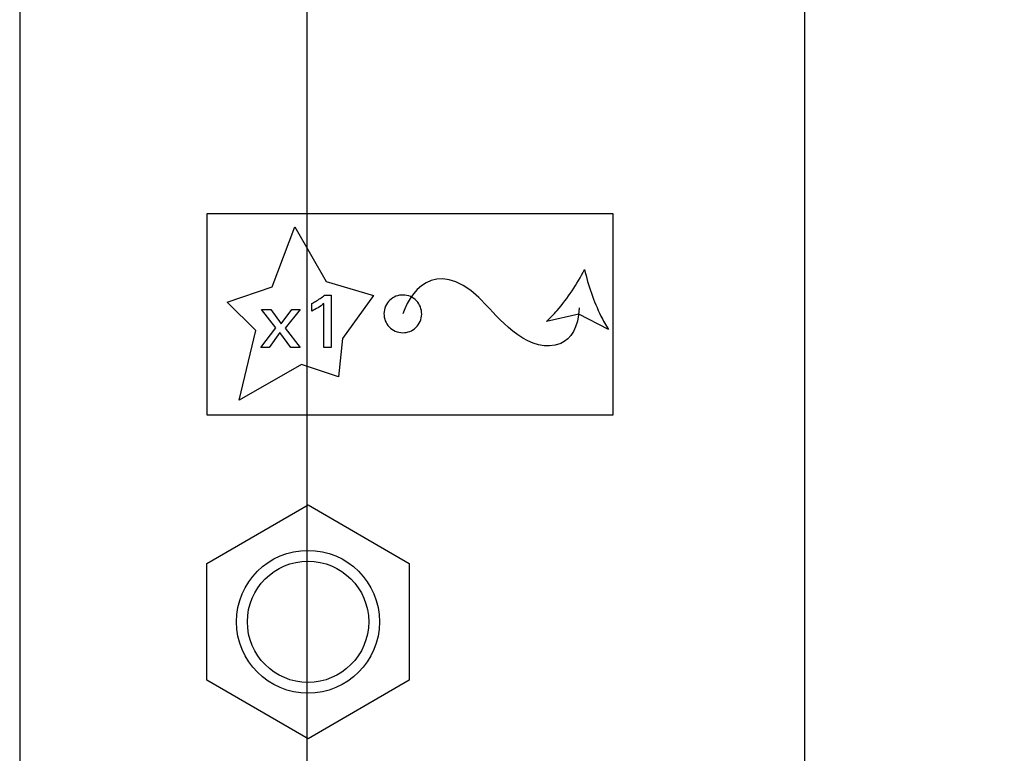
# Model space of a CAD drawing. Header units: inches. Extents: x 0 to 22, y 0 to 17.
# Tile 16 of 44: x 3.66 to 4.569, y 10.36 to 11.037. Entities that reach past the tile are written whole.
import ezdxf

# ---------------------------------------------------------------- set-up
doc = ezdxf.new("R2010")
doc.units = ezdxf.units.IN
doc.header["$LTSCALE"] = 1.21
doc.header["$MEASUREMENT"] = 0
doc.layers.get('0').update_dxf_attribs({"linetype": 'CONTINUOUS'})
doc.layers.add('DATUMCURVES', color=7, linetype='CONTINUOUS')
doc.layers.add('DIMENSIONS', color=7, linetype='CONTINUOUS')
doc.styles.get("Standard").update_dxf_attribs({"font": 'txt', "width": 0.8})
doc.dimstyles.new('DIMSTYLE_1', dxfattribs={"dimtxt": 0.125, "dimasz": 0.18, "dimexe": 0.18, "dimexo": 0.0625, "dimgap": 0.09, "dimtad": 0, "dimtih": 1, "dimtoh": 1, "dimzin": 4, "dimdsep": 46, "dimtxsty": 'STANDARD', "dimblk": '_FILLED', "dimblk1": '_FILLED', "dimblk2": '_FILLED', "dimcen": 0.09, "dimadec": 0, "dimazin": 0, "dimtfac": 1, "dimtofl": 0, "dimtmove": 0, "dimatfit": 3, "dimldrblk": '_FILLED', "dimfxl": 1, "dimtolj": 1, "dimtzin": 4, "dimarcsym": 0})

# ---------------------------------------------------------------- blocks, each defined once
blk = doc.blocks.new('_FILLED')
at = {"color": 0, "linetype": 'BYBLOCK'}
blk.add_solid([(0, 0), (-1, 0.1736), (-1, -0.1736)], dxfattribs=at)
blk = doc.blocks.new('*D4')
at = {"layer": 'DIMENSIONS', "color": 2, "linetype": 'CONTINUOUS'}
for p, q in [((4.58866, 11.5211), (5.40328, 11.5211)), ((5.27828, 11.5211), (5.27828, 10.8886)), ((5.27828, 10.0061), (5.27828, 10.4511)), ((4.11313, 10.0061), (5.40328, 10.0061))]:
    blk.add_line(p, q, dxfattribs=at)
at = {"layer": 'DIMENSIONS', "color": 2, "linetype": 'CONTINUOUS', "xscale": 0.18, "yscale": 0.18, "zscale": 0.18}
for p, rotation in [((5.27828, 11.5211), 90), ((5.27828, 10.0061), 270)]:
    blk.add_blockref('_FILLED', p, dxfattribs=dict(at, rotation=rotation))
at = {"layer": 'DIMENSIONS', "color": 2, "linetype": 'CONTINUOUS', "insert": (5.17828, 10.8261), "char_height": 0.125, "width": 0.6, "attachment_point": 2, "line_spacing_factor": 0.9}
blk.add_mtext('1.52\\P[38.5]', dxfattribs=at)
blk = doc.blocks.new('*D5')
at = {"layer": 'DIMENSIONS', "color": 2, "linetype": 'CONTINUOUS'}
for p, q in [((3.92553, 10.1937), (3.92553, 12.43605)), ((4.38516, 11.5496), (4.38516, 12.43605)), ((3.92553, 12.31105), (4.15535, 12.31105)), ((4.38516, 12.31105), (4.15535, 12.31105)), ((4.15535, 12.31105), (4.60019, 12.31105))]:
    blk.add_line(p, q, dxfattribs=at)
at = {"layer": 'DIMENSIONS', "color": 2, "linetype": 'CONTINUOUS', "xscale": 0.18, "yscale": 0.18, "zscale": 0.18, "rotation": 180}
blk.add_blockref('_FILLED', (3.92553, 12.31105), dxfattribs=at)
at = {"layer": 'DIMENSIONS', "color": 2, "linetype": 'CONTINUOUS', "xscale": 0.18, "yscale": 0.18, "zscale": 0.18}
blk.add_blockref('_FILLED', (4.38516, 12.31105), dxfattribs=at)
at = {"layer": 'DIMENSIONS', "color": 2, "linetype": 'CONTINUOUS', "insert": (4.66269, 12.37355), "char_height": 0.125, "width": 0.6, "attachment_point": 1, "line_spacing_factor": 0.9}
blk.add_mtext('.46\\P[11.7]', dxfattribs=at)

msp = doc.modelspace()

# ---------------------------------------------------------------- linework, layer by layer
at = {"color": 3, "linetype": 'CONTINUOUS'}
for p, q in [((4.38516, 8.8691), (4.38516, 11.5211)), ((3.66016, 11.0651), (3.66016, 9.4751))]:
    msp.add_line(p, q, dxfattribs=at)
at = {"color": 7, "linetype": 'CONTINUOUS'}
for p, q in [((3.83286, 10.53508), (3.92636, 10.58906)), ((3.92636, 10.58906), (4.01986, 10.53508)), ((3.83286, 10.42711), (3.83286, 10.53508)), ((4.01986, 10.53508), (4.01986, 10.42711)), ((3.92636, 10.37313), (3.83286, 10.42711)), ((4.01986, 10.42711), (3.92636, 10.37313))]:
    msp.add_line(p, q, dxfattribs=at)
for radius in [0.066, 0.056]:
    msp.add_circle((3.92636, 10.4811), radius, dxfattribs=at)
at = {"layer": 'DATUMCURVES', "color": 40, "linetype": 'CONTINUOUS'}
for p, q in [((3.83324, 10.67195), (3.83324, 10.8581)), ((3.83324, 10.8581), (4.20772, 10.8581)), ((4.20772, 10.8581), (4.20772, 10.67195)), ((3.89335, 10.79035), (3.91405, 10.84592)), ((3.91405, 10.84592), (3.94305, 10.79535)), ((3.94305, 10.79535), (3.98686, 10.78252)), ((3.85166, 10.77623), (3.89335, 10.79035)), ((3.94158, 10.78273), (3.9478, 10.78273)), ((3.9478, 10.78273), (3.9478, 10.73434)), ((3.98686, 10.78252), (3.95827, 10.74275)), ((3.87821, 10.75019), (3.85166, 10.77623)), ((3.92982, 10.76812), (3.92982, 10.77511)), ((3.94108, 10.73434), (3.94108, 10.77511)), ((3.89668, 10.75274), (3.88354, 10.76945)), ((3.88354, 10.76945), (3.89214, 10.76945)), ((3.89214, 10.76945), (3.90151, 10.75623)), ((3.90151, 10.75623), (3.9113, 10.76945)), ((3.91906, 10.76945), (3.90536, 10.75232)), ((3.9113, 10.76945), (3.91906, 10.76945)), ((4.17647, 10.76527), (4.14646, 10.75854)), ((4.20381, 10.75124), (4.17647, 10.76527)), ((3.86283, 10.68579), (3.87821, 10.75019)), ((3.88277, 10.73434), (3.89668, 10.75274)), ((3.90039, 10.7484), (3.89046, 10.73434)), ((3.91039, 10.73434), (3.90039, 10.7484)), ((3.90536, 10.75232), (3.91906, 10.73434)), ((3.95827, 10.74275), (3.95441, 10.7073)), ((3.89046, 10.73434), (3.88277, 10.73434)), ((3.91906, 10.73434), (3.91039, 10.73434)), ((3.9478, 10.73434), (3.94108, 10.73434)), ((3.92029, 10.71891), (3.86283, 10.68579)), ((3.95441, 10.7073), (3.92029, 10.71891)), ((4.20772, 10.67195), (3.83324, 10.67195))]:
    msp.add_line(p, q, dxfattribs=at)
for points in [[(4.0918, 10.77278), (4.04948, 10.81982), (4.02218, 10.79085), (4.0139, 10.76551)], [(3.94108, 10.77511), (3.93769, 10.77227), (3.93382, 10.76999), (3.92982, 10.76812)], [(4.15964, 10.73828), (4.13243, 10.72661), (4.10381, 10.75944), (4.0918, 10.77278)], [(4.17676, 10.77107), (4.17603, 10.75268), (4.16889, 10.74224), (4.15964, 10.73828)]]:
    msp.add_open_spline(points, degree=3, dxfattribs=at)
for points, knots in [([(4.14646, 10.75854), (4.14998, 10.76167), (4.16367, 10.77614), (4.17466, 10.79298), (4.18167, 10.80642)], [0, 0, 0, 0, 0.236947, 1, 1, 1, 1]), ([(4.18167, 10.80642), (4.18512, 10.79165), (4.19155, 10.7726), (4.20118, 10.75515), (4.20381, 10.75124)], [0, 0, 0, 0, 0.762959, 1, 1, 1, 1]), ([(3.92982, 10.77511), (3.93096, 10.7757), (3.93504, 10.77798), (3.93899, 10.78054), (3.94158, 10.78273)], [0, 0, 0, 0, 0.274876, 1, 1, 1, 1]), ([(4.03048, 10.76014), (4.0312, 10.76236), (4.03172, 10.7671), (4.0298, 10.77361), (4.02567, 10.77898), (4.01945, 10.78255), (4.01233, 10.78333), (4.00583, 10.78141), (4.00046, 10.77728), (3.99808, 10.77312), (3.99736, 10.77091)], [0, 0, 0, 0, 0.125025, 0.25005, 0.375075, 0.500101, 0.625075, 0.75005, 0.875025, 1, 1, 1, 1]), ([(3.99736, 10.77091), (3.99662, 10.76868), (3.99612, 10.76394), (3.99802, 10.75744), (4.00216, 10.75207), (4.00837, 10.7485), (4.01549, 10.74773), (4.02199, 10.74964), (4.02737, 10.75376), (4.02975, 10.75791), (4.03048, 10.76014)], [0, 0, 0, 0, 0.125217, 0.250433, 0.37565, 0.500866, 0.62565, 0.750433, 0.875217, 1, 1, 1, 1])]:
    msp.add_open_spline(points, degree=3, knots=knots, dxfattribs=at)

# ---------------------------------------------------------------- dimensions: what is measured, and where the dimension line sits
at = {"layer": 'DIMENSIONS', "color": 2, "linetype": 'CONTINUOUS'}
dim = msp.add_linear_dim(base=(4.38516, 12.31105), p1=(3.92553, 10.1937), p2=(4.38516, 11.5496), dimstyle='DIMSTYLE_1', dxfattribs=at)
dim.commit()
dim.dimension.update_dxf_attribs({"geometry": '*D5', "text_midpoint": (4.96269, 12.2173), "dimtype": 160})
dim = msp.add_linear_dim(base=(5.2782838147, 11.5210956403), p1=(4.1131327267, 10.0060956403), p2=(4.5886627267, 11.5210956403), angle=90, dimstyle='DIMSTYLE_1', dxfattribs=at)
dim.commit()
dim.dimension.update_dxf_attribs({"geometry": '*D4', "text_midpoint": (5.1532838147, 10.6698456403), "dimtype": 160})

doc.saveas('drawing.dxf')
